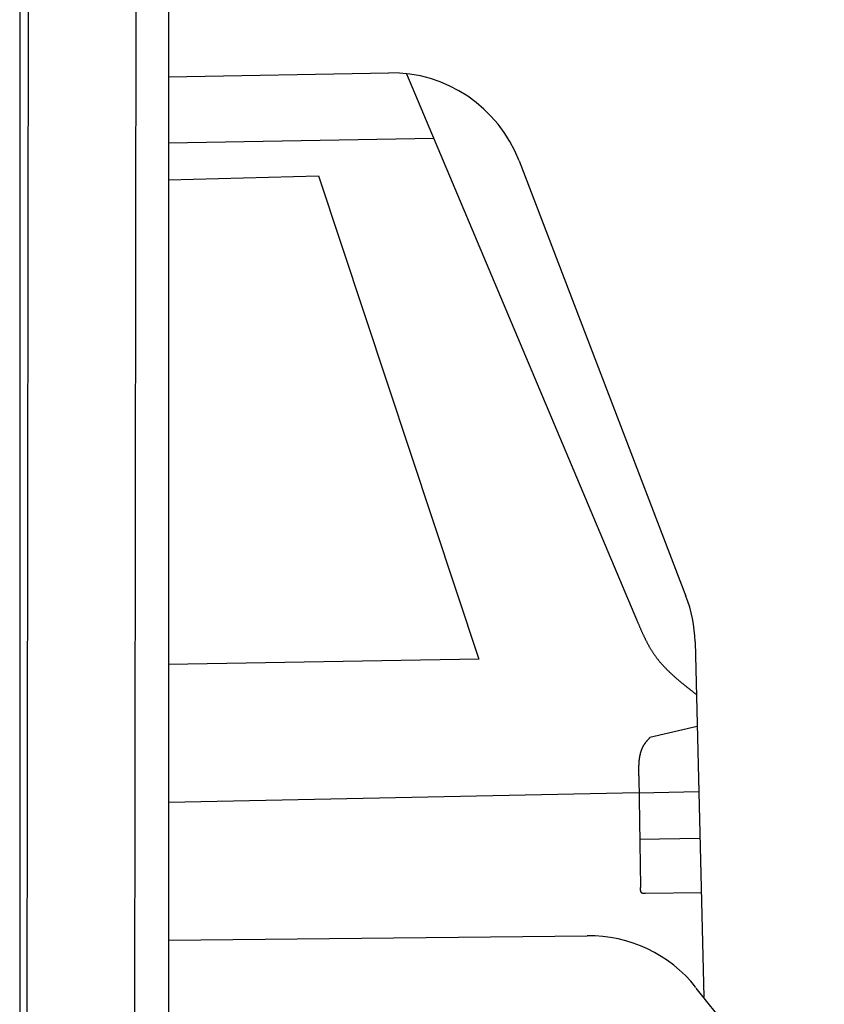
# Model space of a CAD drawing. Extents: x 562 to 7231, y 5567 to 12226.
# Tile 42 of 54: x 4456 to 5278, y 9020 to 10026. Entities that reach past the tile are written whole.
import ezdxf

# ---------------------------------------------------------------- set-up
doc = ezdxf.new("R2010")
doc.units = 0
doc.layers.get('0').update_dxf_attribs({"linetype": 'CONTINUOUS'})
doc.layers.add('CAR', color=10, linetype='CONTINUOUS')

msp = doc.modelspace()

# ---------------------------------------------------------------- linework, layer by layer
for p, q in [((4574.509, 10306.394), (4571.788, 8191.896)), ((4607.567, 10089.479), (4607.567, 8629.111)), ((4464.148, 10072.479), (4461.788, 8192.066)), ((4455.567, 10069.479), (4455.567, 8072.479))]:
    msp.add_line(p, q)
at = {"layer": 'CAR'}
for p, q in [((4607.567, 9967.376), (4832.758, 9971.389)), ((4851.091, 9970.513), (5086.041, 9412.893)), ((4607.567, 9900.023), (4878.849, 9904.635)), ((4965.964, 9881.557), (5136.598, 9436.777)), ((4607.567, 9861.999), (4761.096, 9866.207)), ((4761.096, 9866.207), (4924.839, 9372.329)), ((5145.845, 9390.067), (5154.765, 9026.703)), ((4924.839, 9372.329), (4607.567, 9366.676)), ((5147.972, 9303.408), (5099.623, 9292.071)), ((5088.294, 9252.01), (5090.032, 9139.651)), ((5088.527, 9235.7), (4607.567, 9225.6)), ((5088.527, 9235.7), (5149.603, 9236.982)), ((5089.205, 9188.211), (5150.774, 9189.301)), ((5095.263, 9133.17), (5152.137, 9133.75)), ((4607.567, 9084.999), (5035.667, 9089.616)), ((5146.763, 9036.17), (5278.019, 8871.369))]:
    msp.add_line(p, q, dxfattribs=at)
for points in [[(5086.04, 9412.89, 0), (5086.29, 9412.31, 0), (5086.53, 9411.72, 0), (5086.78, 9411.14, 0), (5087.03, 9410.56, 0), (5087.28, 9409.97, 0), (5087.52, 9409.39, 0), (5087.77, 9408.81, 0), (5088.02, 9408.22, 0), (5088.27, 9407.64, 0), (5088.52, 9407.06, 0), (5088.77, 9406.48, 0), (5089.02, 9405.89, 0), (5089.27, 9405.31, 0), (5089.52, 9404.73, 0), (5089.77, 9404.15, 0), (5090.02, 9403.57, 0), (5090.28, 9402.99, 0), (5090.53, 9402.41, 0), (5090.79, 9401.84, 0), (5091.05, 9401.26, 0), (5091.3, 9400.68, 0), (5091.56, 9400.11, 0), (5091.82, 9399.53, 0), (5092.08, 9398.96, 0), (5092.34, 9398.39, 0), (5092.61, 9397.82, 0), (5092.87, 9397.24, 0), (5093.14, 9396.67, 0), (5093.41, 9396.11, 0), (5093.67, 9395.54, 0), (5093.94, 9394.97, 0), (5094.22, 9394.41, 0), (5094.49, 9393.84, 0), (5094.77, 9393.28, 0), (5095.04, 9392.72, 0), (5095.32, 9392.16, 0), (5095.6, 9391.6, 0), (5095.88, 9391.04, 0), (5096.17, 9390.48, 0), (5096.46, 9389.93, 0), (5096.74, 9389.38, 0), (5097.03, 9388.82, 0), (5097.33, 9388.27, 0), (5097.62, 9387.73, 0), (5097.92, 9387.18, 0), (5098.22, 9386.63, 0), (5098.52, 9386.09, 0), (5098.82, 9385.55, 0), (5099.13, 9385.01, 0), (5099.44, 9384.47, 0), (5099.75, 9383.94, 0), (5100.06, 9383.4, 0), (5100.38, 9382.87, 0), (5100.7, 9382.34, 0), (5101.02, 9381.81, 0), (5101.35, 9381.28, 0), (5101.68, 9380.76, 0), (5102.01, 9380.24, 0), (5102.34, 9379.72, 0), (5102.68, 9379.2, 0), (5103.02, 9378.69, 0), (5103.36, 9378.17, 0), (5103.71, 9377.66, 0), (5104.05, 9377.16, 0), (5104.41, 9376.65, 0), (5104.76, 9376.15, 0), (5105.12, 9375.65, 0), (5105.48, 9375.15, 0), (5105.85, 9374.65, 0), (5106.22, 9374.16, 0), (5106.59, 9373.67, 0), (5106.96, 9373.18, 0), (5107.34, 9372.69, 0), (5107.72, 9372.2, 0), (5108.1, 9371.72, 0), (5108.49, 9371.24, 0), (5108.88, 9370.76, 0), (5109.27, 9370.29, 0), (5109.66, 9369.81, 0), (5110.06, 9369.34, 0), (5110.46, 9368.87, 0), (5110.86, 9368.4, 0), (5111.27, 9367.93, 0), (5111.67, 9367.47, 0), (5112.08, 9367.01, 0), (5112.5, 9366.55, 0), (5112.91, 9366.09, 0), (5113.33, 9365.63, 0), (5113.75, 9365.18, 0), (5114.17, 9364.72, 0), (5114.6, 9364.27, 0), (5115.03, 9363.82, 0), (5115.45, 9363.37, 0), (5115.89, 9362.93, 0), (5116.32, 9362.48, 0), (5116.76, 9362.04, 0), (5117.2, 9361.6, 0), (5117.64, 9361.16, 0), (5118.08, 9360.72, 0), (5118.52, 9360.28, 0), (5118.97, 9359.85, 0), (5119.42, 9359.41, 0), (5119.87, 9358.98, 0), (5120.32, 9358.55, 0), (5120.78, 9358.12, 0), (5121.23, 9357.69, 0), (5121.69, 9357.26, 0), (5122.15, 9356.84, 0), (5122.61, 9356.41, 0), (5123.08, 9355.99, 0), (5123.54, 9355.57, 0), (5124.01, 9355.15, 0), (5124.48, 9354.73, 0), (5124.95, 9354.31, 0), (5125.42, 9353.89, 0), (5125.89, 9353.48, 0), (5126.36, 9353.06, 0), (5126.84, 9352.65, 0), (5127.32, 9352.24, 0), (5127.8, 9351.82, 0), (5128.28, 9351.41, 0), (5128.76, 9351, 0), (5129.24, 9350.6, 0), (5129.72, 9350.19, 0), (5130.21, 9349.78, 0), (5130.69, 9349.37, 0), (5131.18, 9348.97, 0), (5131.67, 9348.56, 0), (5132.16, 9348.16, 0), (5132.65, 9347.76, 0), (5133.14, 9347.36, 0), (5133.63, 9346.95, 0), (5134.13, 9346.55, 0), (5134.62, 9346.15, 0), (5135.12, 9345.75, 0), (5135.61, 9345.36, 0), (5136.11, 9344.96, 0), (5136.61, 9344.56, 0), (5137.1, 9344.16, 0), (5137.6, 9343.77, 0), (5138.1, 9343.37, 0), (5138.6, 9342.97, 0), (5139.1, 9342.58, 0), (5139.6, 9342.18, 0), (5140.11, 9341.79, 0), (5140.61, 9341.4, 0), (5141.11, 9341, 0), (5141.61, 9340.61, 0), (5142.12, 9340.21, 0), (5142.62, 9339.82, 0), (5143.13, 9339.43, 0), (5143.63, 9339.04, 0), (5144.13, 9338.64, 0), (5144.64, 9338.25, 0), (5145.14, 9337.86, 0), (5145.65, 9337.47, 0), (5146.15, 9337.08, 0), (5146.66, 9336.68, 0), (5147.17, 9336.29, 0)], [(5099.62, 9292.07, 0), (5099.44, 9291.87, 0), (5099.26, 9291.67, 0), (5099.08, 9291.46, 0), (5098.89, 9291.26, 0), (5098.71, 9291.06, 0), (5098.53, 9290.85, 0), (5098.35, 9290.65, 0), (5098.17, 9290.45, 0), (5097.99, 9290.24, 0), (5097.81, 9290.04, 0), (5097.63, 9289.84, 0), (5097.45, 9289.63, 0), (5097.27, 9289.43, 0), (5097.1, 9289.22, 0), (5096.92, 9289.02, 0), (5096.75, 9288.81, 0), (5096.57, 9288.6, 0), (5096.4, 9288.4, 0), (5096.23, 9288.19, 0), (5096.06, 9287.98, 0), (5095.89, 9287.77, 0), (5095.72, 9287.56, 0), (5095.55, 9287.35, 0), (5095.39, 9287.14, 0), (5095.23, 9286.93, 0), (5095.06, 9286.72, 0), (5094.9, 9286.51, 0), (5094.75, 9286.3, 0), (5094.59, 9286.08, 0), (5094.44, 9285.87, 0), (5094.28, 9285.65, 0), (5094.13, 9285.43, 0), (5093.98, 9285.22, 0), (5093.84, 9285, 0), (5093.69, 9284.78, 0), (5093.55, 9284.56, 0), (5093.41, 9284.34, 0), (5093.28, 9284.11, 0), (5093.14, 9283.89, 0), (5093.01, 9283.66, 0), (5092.88, 9283.44, 0), (5092.75, 9283.21, 0), (5092.63, 9282.98, 0), (5092.5, 9282.75, 0), (5092.38, 9282.52, 0), (5092.26, 9282.29, 0), (5092.15, 9282.06, 0), (5092.03, 9281.83, 0), (5091.92, 9281.6, 0), (5091.81, 9281.36, 0), (5091.7, 9281.13, 0), (5091.59, 9280.89, 0), (5091.49, 9280.65, 0), (5091.39, 9280.41, 0), (5091.29, 9280.17, 0), (5091.19, 9279.93, 0), (5091.1, 9279.69, 0), (5091, 9279.45, 0), (5090.91, 9279.21, 0), (5090.82, 9278.96, 0), (5090.73, 9278.72, 0), (5090.65, 9278.47, 0), (5090.56, 9278.23, 0), (5090.48, 9277.98, 0), (5090.4, 9277.73, 0), (5090.32, 9277.48, 0), (5090.24, 9277.23, 0), (5090.17, 9276.98, 0), (5090.09, 9276.73, 0), (5090.02, 9276.48, 0), (5089.95, 9276.23, 0), (5089.89, 9275.98, 0), (5089.82, 9275.72, 0), (5089.75, 9275.47, 0), (5089.69, 9275.21, 0), (5089.63, 9274.95, 0), (5089.57, 9274.7, 0), (5089.51, 9274.44, 0), (5089.45, 9274.18, 0), (5089.4, 9273.92, 0), (5089.35, 9273.66, 0), (5089.29, 9273.4, 0), (5089.24, 9273.14, 0), (5089.19, 9272.88, 0), (5089.15, 9272.62, 0), (5089.1, 9272.35, 0), (5089.06, 9272.09, 0), (5089.01, 9271.83, 0), (5088.97, 9271.56, 0), (5088.93, 9271.3, 0), (5088.89, 9271.03, 0), (5088.85, 9270.76, 0), (5088.82, 9270.5, 0), (5088.78, 9270.23, 0), (5088.75, 9269.96, 0), (5088.71, 9269.69, 0), (5088.68, 9269.42, 0), (5088.65, 9269.15, 0), (5088.62, 9268.88, 0), (5088.59, 9268.61, 0), (5088.57, 9268.34, 0), (5088.54, 9268.07, 0), (5088.52, 9267.79, 0), (5088.49, 9267.52, 0), (5088.47, 9267.25, 0), (5088.45, 9266.97, 0), (5088.43, 9266.7, 0), (5088.41, 9266.42, 0), (5088.39, 9266.15, 0), (5088.37, 9265.87, 0), (5088.35, 9265.6, 0), (5088.34, 9265.32, 0), (5088.32, 9265.04, 0), (5088.31, 9264.76, 0), (5088.3, 9264.49, 0), (5088.28, 9264.21, 0), (5088.27, 9263.93, 0), (5088.26, 9263.65, 0), (5088.25, 9263.37, 0), (5088.24, 9263.09, 0), (5088.24, 9262.81, 0), (5088.23, 9262.53, 0), (5088.22, 9262.25, 0), (5088.22, 9261.97, 0), (5088.21, 9261.69, 0), (5088.21, 9261.41, 0), (5088.2, 9261.13, 0), (5088.2, 9260.84, 0), (5088.2, 9260.56, 0), (5088.19, 9260.28, 0), (5088.19, 9260, 0), (5088.19, 9259.71, 0), (5088.19, 9259.43, 0), (5088.19, 9259.15, 0), (5088.19, 9258.86, 0), (5088.19, 9258.58, 0), (5088.19, 9258.29, 0), (5088.19, 9258.01, 0), (5088.2, 9257.73, 0), (5088.2, 9257.44, 0), (5088.2, 9257.16, 0), (5088.2, 9256.87, 0), (5088.21, 9256.59, 0), (5088.21, 9256.3, 0), (5088.22, 9256.02, 0), (5088.22, 9255.73, 0), (5088.23, 9255.44, 0), (5088.23, 9255.16, 0), (5088.24, 9254.87, 0), (5088.24, 9254.59, 0), (5088.25, 9254.3, 0), (5088.25, 9254.01, 0), (5088.26, 9253.73, 0), (5088.26, 9253.44, 0), (5088.27, 9253.16, 0), (5088.28, 9252.87, 0), (5088.28, 9252.58, 0), (5088.29, 9252.3, 0), (5088.29, 9252.01, 0)], [(5090.03, 9139.65, 0), (5090.03, 9139.57, 0), (5090.02, 9139.49, 0), (5090.01, 9139.41, 0), (5090.01, 9139.33, 0), (5090, 9139.25, 0), (5090, 9139.17, 0), (5089.99, 9139.1, 0), (5089.98, 9139.02, 0), (5089.98, 9138.94, 0), (5089.97, 9138.86, 0), (5089.97, 9138.78, 0), (5089.96, 9138.7, 0), (5089.96, 9138.62, 0), (5089.95, 9138.54, 0), (5089.95, 9138.46, 0), (5089.94, 9138.39, 0), (5089.94, 9138.31, 0), (5089.93, 9138.23, 0), (5089.93, 9138.15, 0), (5089.92, 9138.08, 0), (5089.92, 9138, 0), (5089.92, 9137.92, 0), (5089.91, 9137.84, 0), (5089.91, 9137.77, 0), (5089.91, 9137.69, 0), (5089.91, 9137.62, 0), (5089.9, 9137.54, 0), (5089.9, 9137.47, 0), (5089.9, 9137.39, 0), (5089.9, 9137.32, 0), (5089.9, 9137.24, 0), (5089.9, 9137.17, 0), (5089.9, 9137.09, 0), (5089.9, 9137.02, 0), (5089.9, 9136.95, 0), (5089.9, 9136.88, 0), (5089.9, 9136.8, 0), (5089.9, 9136.73, 0), (5089.9, 9136.66, 0), (5089.91, 9136.59, 0), (5089.91, 9136.52, 0), (5089.91, 9136.45, 0), (5089.92, 9136.38, 0), (5089.92, 9136.31, 0), (5089.93, 9136.24, 0), (5089.93, 9136.18, 0), (5089.94, 9136.11, 0), (5089.95, 9136.04, 0), (5089.95, 9135.98, 0), (5089.96, 9135.91, 0), (5089.97, 9135.84, 0), (5089.98, 9135.78, 0), (5089.99, 9135.72, 0), (5090, 9135.65, 0), (5090.01, 9135.59, 0), (5090.02, 9135.53, 0), (5090.03, 9135.47, 0), (5090.04, 9135.41, 0), (5090.06, 9135.35, 0), (5090.07, 9135.29, 0), (5090.09, 9135.23, 0), (5090.1, 9135.17, 0), (5090.12, 9135.11, 0), (5090.13, 9135.05, 0), (5090.15, 9135, 0), (5090.17, 9134.94, 0), (5090.19, 9134.89, 0), (5090.21, 9134.83, 0), (5090.23, 9134.78, 0), (5090.25, 9134.73, 0), (5090.27, 9134.68, 0), (5090.3, 9134.63, 0), (5090.32, 9134.58, 0), (5090.34, 9134.53, 0), (5090.37, 9134.48, 0), (5090.4, 9134.43, 0), (5090.42, 9134.39, 0), (5090.45, 9134.34, 0), (5090.48, 9134.3, 0), (5090.51, 9134.25, 0), (5090.54, 9134.21, 0), (5090.57, 9134.17, 0), (5090.6, 9134.13, 0), (5090.64, 9134.09, 0), (5090.67, 9134.05, 0), (5090.71, 9134.01, 0), (5090.74, 9133.97, 0), (5090.78, 9133.93, 0), (5090.82, 9133.9, 0), (5090.86, 9133.87, 0), (5090.9, 9133.83, 0), (5090.94, 9133.8, 0), (5090.98, 9133.77, 0), (5091.03, 9133.74, 0), (5091.07, 9133.71, 0), (5091.12, 9133.68, 0), (5091.16, 9133.65, 0), (5091.21, 9133.63, 0), (5091.26, 9133.6, 0), (5091.31, 9133.58, 0), (5091.36, 9133.55, 0), (5091.41, 9133.53, 0), (5091.46, 9133.51, 0), (5091.51, 9133.49, 0), (5091.57, 9133.47, 0), (5091.62, 9133.45, 0), (5091.68, 9133.43, 0), (5091.73, 9133.41, 0), (5091.79, 9133.39, 0), (5091.85, 9133.38, 0), (5091.9, 9133.36, 0), (5091.96, 9133.34, 0), (5092.02, 9133.33, 0), (5092.08, 9133.32, 0), (5092.14, 9133.3, 0), (5092.2, 9133.29, 0), (5092.27, 9133.28, 0), (5092.33, 9133.27, 0), (5092.39, 9133.26, 0), (5092.46, 9133.25, 0), (5092.52, 9133.24, 0), (5092.59, 9133.23, 0), (5092.65, 9133.22, 0), (5092.72, 9133.21, 0), (5092.79, 9133.21, 0), (5092.85, 9133.2, 0), (5092.92, 9133.19, 0), (5092.99, 9133.19, 0), (5093.06, 9133.18, 0), (5093.13, 9133.18, 0), (5093.2, 9133.17, 0), (5093.27, 9133.17, 0), (5093.34, 9133.17, 0), (5093.41, 9133.16, 0), (5093.48, 9133.16, 0), (5093.55, 9133.16, 0), (5093.62, 9133.16, 0), (5093.69, 9133.16, 0), (5093.77, 9133.15, 0), (5093.84, 9133.15, 0), (5093.91, 9133.15, 0), (5093.99, 9133.15, 0), (5094.06, 9133.15, 0), (5094.13, 9133.15, 0), (5094.21, 9133.15, 0), (5094.28, 9133.15, 0), (5094.36, 9133.15, 0), (5094.43, 9133.15, 0), (5094.51, 9133.15, 0), (5094.58, 9133.16, 0), (5094.66, 9133.16, 0), (5094.73, 9133.16, 0), (5094.81, 9133.16, 0), (5094.88, 9133.16, 0), (5094.96, 9133.16, 0), (5095.04, 9133.16, 0), (5095.11, 9133.17, 0), (5095.19, 9133.17, 0), (5095.26, 9133.17, 0)]]:
    msp.add_polyline3d(points, dxfattribs=at)
for centre, start, end in [((4835.253, 9831.412), 20.988655, 91.021033), ((5005.887, 9386.631), 1.406217, 20.988655), ((5037.177, 8949.624), 38.535772, 90.617942)]:
    msp.add_arc(centre, 140, start, end, dxfattribs=at)

doc.saveas('drawing.dxf')
